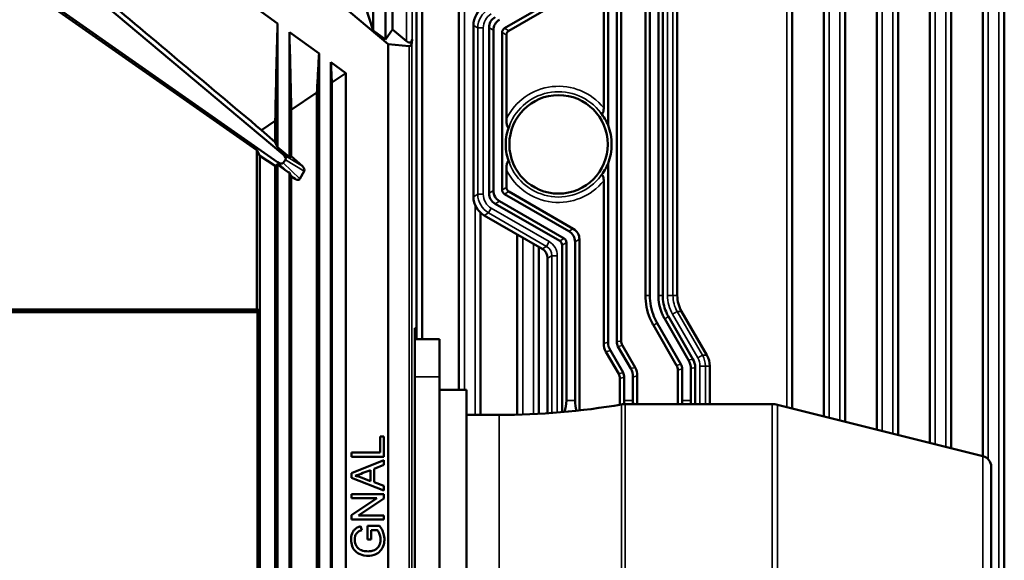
# Model space of a CAD drawing. Header units: millimetres. Extents: x 0 to 4638, y -120 to 1188.
# Tile 76 of 256: x 490 to 581, y 612 to 662. Entities that reach past the tile are written whole.
import ezdxf

# ---------------------------------------------------------------- set-up
doc = ezdxf.new("R2010")
doc.units = ezdxf.units.MM
doc.header["$LTSCALE"] = 2
doc.layers.add('Sichtbar (ISO)', color=7, linetype='Continuous', lineweight=50)
doc.layers.add('Sichtbar schmal (ISO)', color=7, linetype='Continuous', lineweight=35)

msp = doc.modelspace()

# ---------------------------------------------------------------- linework, layer by layer
at = {"layer": 'Sichtbar (ISO)'}
for p, q in [((526.2447, 912.3402), (526.2447, 633.4579)), ((526.7822, 632.4579), (526.7822, 747.6414)), ((530.1822, 747.6414), (530.1822, 627.7564)), ((522.2572, 701.9419), (522.2572, 660.9707)), ((523.3894, 700.5513), (523.3894, 660.15)), ((524.0375, 699.311), (524.0375, 661.0715)), ((570.8072, 697.5135), (570.8072, 623.5985)), ((573.7072, 622.8735), (573.7072, 697.5135)), ((575.7072, 697.5135), (575.7072, 622.3735)), ((578.6072, 621.6485), (578.6072, 697.5135)), ((580.6072, 697.5436), (580.6072, 603.0426)), ((568.8072, 624.0985), (568.8072, 696.2559)), ((565.9072, 691.2405), (565.9072, 624.8235)), ((563.9072, 625.3235), (563.9072, 687.7817)), ((480.511, 685.5337), (513.4099, 661.6313)), ((561.0072, 682.7663), (561.0072, 626.0485)), ((513.9343, 649.5064), (480.3234, 677.7093)), ((513.4124, 648.805), (477.8947, 673.6747)), ((477.8947, 673.4458), (511.5089, 649.9088)), ((543.5677, 668.3155), (543.5677, 653.8233)), ((543.9719, 668.7654), (543.9719, 652.2188)), ((544.7719, 668.7716), (544.7719, 632.2014)), ((545.176, 668.3217), (545.176, 632.3098)), ((513.751, 668.0058), (523.6466, 659.7025)), ((547.4213, 667.0254), (547.4213, 636.5002)), ((547.8254, 667.0087), (547.8254, 636.5002)), ((548.6254, 666.5606), (548.6254, 636.5002)), ((549.0296, 666.3945), (549.0296, 636.5002)), ((534.3874, 661.1731), (540.3554, 664.6187)), ((540.7595, 664.3853), (534.7916, 660.9398)), ((550.3719, 636.5002), (550.3719, 663.8367)), ((521.5519, 663.1572), (522.2572, 660.9707)), ((513.4099, 661.6313), (513.4099, 650.1913)), ((522.2572, 660.9707), (523.3894, 660.15)), ((524.0375, 661.0715), (523.3894, 660.15)), ((524.0375, 661.0715), (525.3491, 659.971)), ((531.5246, 661.44), (531.5246, 645.6151)), ((532.9668, 645.9438), (532.9668, 661.2266)), ((533.3709, 646.1771), (533.3709, 660.9933)), ((514.5099, 660.8321), (514.5099, 649.2683)), ((514.5099, 660.8321), (517.2447, 658.8452)), ((525.8251, 659.8378), (525.8472, 660.1488)), ((534.1709, 646.239), (534.1709, 660.7981)), ((534.5751, 652.8082), (534.5751, 660.5648)), ((523.6466, 593.1493), (523.6466, 659.7025)), ((525.577, 659.5376), (523.6466, 659.7025)), ((517.2447, 658.8452), (517.2447, 589.1112)), ((518.3447, 658.046), (518.3447, 589.1112)), ((518.3447, 658.046), (519.7336, 657.0368)), ((518.4366, 656.1621), (519.7336, 657.0368)), ((519.7336, 657.0368), (519.7336, 589.3116)), ((518.4366, 656.1621), (518.4366, 589.0976)), ((514.6763, 653.6261), (517.0548, 655.2302)), ((517.0548, 655.2302), (517.0548, 589.0828)), ((514.6763, 653.6261), (514.6763, 649.3459)), ((511.9264, 651.7714), (513.1948, 652.6269)), ((513.1948, 652.6269), (513.1948, 650.6526)), ((511.9264, 651.7714), (513.1948, 650.6526)), ((513.4099, 650.1913), (513.1948, 650.6526)), ((513.4099, 650.1913), (514.5099, 649.2683)), ((511.7709, 649.4056), (511.5089, 649.9088)), ((511.5089, 649.9088), (511.5089, 635.1956)), ((511.7709, 602.1041), (511.7709, 649.4056)), ((511.7709, 649.4056), (513.1948, 648.4657)), ((514.5099, 649.2683), (514.6763, 649.3459)), ((514.6763, 649.3459), (515.7091, 648.4349)), ((513.4099, 648.5777), (513.1948, 648.4657)), ((513.1948, 648.4657), (513.1948, 602.0852)), ((513.4099, 648.5777), (513.4099, 602.104)), ((513.4099, 648.5777), (514.298, 647.9559)), ((513.9319, 648.7354), (514.1417, 649.0349)), ((543.9719, 648.685), (543.9719, 632.1727)), ((514.5099, 647.8441), (514.5099, 601.5975)), ((514.5668, 647.6981), (514.6763, 647.4879)), ((514.6763, 647.4879), (514.6763, 601.4106)), ((514.6763, 647.4879), (515.0288, 647.2552)), ((515.8844, 647.9828), (515.4785, 647.2526)), ((534.5751, 646.4723), (534.5751, 648.0956)), ((543.5677, 647.0804), (543.5677, 632.0643)), ((540.3554, 642.4184), (534.3874, 645.864)), ((534.7916, 646.0973), (540.7595, 642.6517)), ((532.1822, 644.87), (532.1822, 644.8751)), ((539.4976, 641.5232), (533.5297, 644.9688)), ((539.9018, 641.7565), (533.9338, 645.2021)), ((532.1822, 625.4519), (532.1822, 644.1331)), ((537.8722, 640.7964), (532.524, 643.8841)), ((535.5822, 642.1185), (535.5822, 625.4733)), ((537.5822, 625.5541), (537.5822, 640.9638)), ((539.7141, 625.7066), (539.7141, 641.1482)), ((540.1183, 641.3815), (540.1183, 626.7863)), ((540.9183, 641.4434), (540.9183, 626.7863)), ((541.3224, 641.6767), (541.3224, 625.8673)), ((538.3719, 639.9309), (538.3719, 625.6025)), ((444.1465, 635.1519), (511.6429, 635.1519)), ((444.2447, 634.9519), (511.5447, 634.9519)), ((444.2805, 635.1956), (511.5089, 635.1956)), ((511.5089, 635.1956), (511.6429, 635.1519)), ((511.5447, 634.9519), (511.5447, 601.9519)), ((511.6429, 635.1519), (511.6429, 602.2519)), ((551.8205, 630.6178), (549.5556, 634.5384)), ((553.1037, 630.9675), (550.774, 635.0002)), ((550.3052, 630.0258), (548.163, 633.7339)), ((550.7093, 630.1341), (548.5129, 633.9361)), ((551.4164, 630.5094), (549.2056, 634.3363)), ((526.1145, 633.4579), (526.1145, 598.4457)), ((526.2447, 633.4579), (526.1145, 633.4579)), ((528.3937, 632.4579), (526.1145, 632.4579)), ((528.3937, 628.9559), (528.3937, 632.4579)), ((545.2921, 631.8766), (546.467, 629.843)), ((543.7768, 631.2846), (544.9516, 629.251)), ((544.1809, 631.3929), (545.3557, 629.3593)), ((544.888, 631.7682), (546.0628, 629.7346)), ((546.676, 629.0632), (546.676, 626.4519)), ((550.4213, 629.5926), (550.4213, 626.4519)), ((550.8254, 626.7863), (550.8254, 629.7009)), ((551.6254, 626.7863), (551.6254, 629.7296)), ((552.0296, 629.838), (552.0296, 626.4519)), ((553.3719, 626.4519), (553.3719, 629.9675)), ((528.3937, 628.9559), (528.3937, 602.9475)), ((545.0677, 628.8178), (545.0677, 626.3956)), ((545.4719, 626.7863), (545.4719, 628.9261)), ((546.2719, 628.9548), (546.2719, 626.7863)), ((530.8937, 627.7564), (528.3937, 627.7564)), ((530.8937, 627.7564), (530.8937, 604.1468)), ((545.5663, 626.4519), (559.1475, 626.4519)), ((578.6362, 621.6412), (559.6325, 626.3922)), ((530.8937, 625.4519), (533.8937, 625.4519)), ((522.8899, 623.4522), (523.2411, 623.4522)), ((522.8899, 621.9775), (522.8899, 623.4522)), ((523.2411, 623.4522), (523.2411, 621.5817)), ((520.2634, 621.9775), (522.8899, 621.9775)), ((520.2634, 621.5817), (520.2634, 621.9775)), ((523.2411, 621.5817), (520.2634, 621.5817)), ((520.2634, 620.0573), (523.2411, 621.2815)), ((523.2411, 621.2815), (523.2411, 620.8306)), ((520.2634, 619.63), (520.2634, 620.0573)), ((522.0185, 619.3444), (522.0185, 620.3589)), ((523.2411, 620.8306), (522.3392, 620.4814)), ((522.3392, 620.4814), (522.3392, 619.2303)), ((579.3937, 620.6711), (579.3937, 611.2327)), ((523.2411, 618.4808), (520.2634, 619.63)), ((521.1448, 619.6729), (522.0185, 619.3444)), ((522.3392, 619.2303), (523.2411, 618.9011)), ((520.2634, 618.1439), (523.2411, 618.1439)), ((520.2634, 617.7641), (520.2634, 618.1439)), ((523.2411, 618.9011), (523.2411, 618.4808)), ((523.2411, 618.1439), (523.2411, 617.7373)), ((522.6012, 617.7641), (520.2634, 617.7641)), ((520.2634, 616.1922), (522.6012, 617.7641)), ((523.2411, 617.7373), (520.901, 616.1654)), ((520.2634, 615.7857), (520.2634, 616.1922)), ((523.2411, 615.7857), (520.2634, 615.7857)), ((520.901, 616.1654), (523.2411, 616.1654)), ((523.2411, 616.1654), (523.2411, 615.7857)), ((521.096, 615.1609), (521.1935, 614.8033)), ((521.7222, 615.2053), (522.8267, 615.2053)), ((521.7237, 613.9381), (521.7222, 615.2053)), ((522.6279, 614.8179), (522.0733, 614.8179)), ((522.0733, 614.8179), (522.0733, 613.9381)), ((522.0733, 613.9381), (521.7237, 613.9381))]:
    msp.add_line(p, q, dxfattribs=at)
msp.add_circle((539.3947, 650.4519), 4.5502, dxfattribs=at)
for centre, radius, start, end in [((539.3947, 650.4519), 4.9064, 338.892307, 21.107693), ((533.8937, 692.0769), 66.625, 270, 279.793214), ((545.5663, 624.4519), 2, 90, 99.793214), ((559.1475, 624.4519), 2, 75.963757, 90), ((578.3937, 620.6711), 1, 0, 75.963757)]:
    msp.add_arc(centre, radius, start, end, dxfattribs=at)
for centre, major_axis, ratio, start_param, end_param in [((533.5258, 661.4386), (-1.7335, 1.0008), 0.999188, 5.7599382, 6.8064324), ((534.4679, 661.01), (-1.3531, 0.7812), 0.8320503, 5.8353529, 6.7310177), ((534.872, 660.7766), (-1.3531, 0.7812), 0.8320503, 5.8353529, 6.7310177), ((534.7483, 660.7148), (0.5204, -0.3005), 0.8320503, 2.6937603, 3.5894251), ((535.1524, 660.4814), (0.5204, -0.3005), 0.8320503, 2.6937603, 3.5894251), ((525.3491, 660.6237), (-0.3536, 0.7582), 0.4663077, 2.3561945, 3.8397244), ((525.327, 660.3126), (0.3536, -0.7582), 0.4663077, 6.0213859, 6.981317), ((67.8505, 569.1474), (0, -905.3634), 0.5, 1.6670551, 1.6691458), ((539.6757, 650.4519), (4.6465, 0), 0.9981691, 0.3908331, 0.6798689), ((539.116, 650.4519), (-4.6073, 0), 0.9981691, 5.8937779, 6.6725927), ((513.6327, 649.3541), (-0.5145, 0.3106), 0.4991402, 3.1077625, 4.4090719), ((513.4804, 649.1365), (-0.437, 0.419), 0.4955722, 1.8733764, 3.2181083), ((515.4539, 648.2545), (-0.4226, 0.2845), 0.5875033, 3.1917451, 4.4930546), ((539.6757, 650.4519), (4.6465, 0), 0.9981691, 5.6033164, 5.8923522), ((514.3659, 648.2875), (-0.437, 0.419), 0.4955722, 1.8733764, 2.3165014), ((514.5486, 648.1123), (-0.0852, 0.4821), 0.2035954, 2.1243786, 2.5675036), ((515.0876, 647.5955), (-0.3564, 0.3869), 0.5679683, 1.9823176, 3.3270495), ((535.1524, 646.5557), (0.5204, 0.3005), 0.8320503, 2.6937603, 3.5894251), ((533.5258, 645.6165), (-1.7335, -1.0008), 0.999188, 5.7599382, 6.8064324), ((534.4679, 646.1604), (1.3531, 0.7812), 0.8320503, 2.6937603, 3.5894251), ((534.872, 646.3938), (1.3531, 0.7812), 0.8320503, 2.6937603, 3.5894251), ((534.7483, 646.3223), (0.5204, 0.3005), 0.8320503, 2.6937603, 3.5894251), ((539.4172, 641.2267), (1.3531, 0.7812), 0.8320503, 5.8353529, 6.7310177), ((539.8213, 641.4601), (1.3531, 0.7812), 0.8320503, 5.8353529, 6.7310177), ((539.1368, 641.0649), (-0.5204, -0.3005), 0.8320503, 2.6937603, 3.5894251), ((539.5409, 641.2982), (-0.5204, -0.3005), 0.8320503, 2.6937603, 3.5894251), ((537.3712, 639.9302), (0.8667, 0.5004), 0.999188, 5.7599382, 6.8064324), ((553.3737, 636.5002), (-3.0018, 0), 0.9993908, 0, 0.5235988), ((545.6462, 632.2037), (2.0255, 0.543), 0.8583483, 2.9154149, 3.3677704), ((546.0503, 632.312), (2.0255, 0.543), 0.8583483, 2.9154149, 3.3677704), ((545.9266, 632.2788), (1.1253, 0.3017), 0.8583483, 2.9154149, 3.3677704), ((546.3307, 632.3872), (1.1253, 0.3017), 0.8583483, 2.9154149, 3.3677704), ((551.3706, 629.9675), (2.0012, 0), 0.9993908, 0, 0.5235988), ((549.2666, 629.5152), (-1.1253, -0.3017), 0.8583483, 2.9154149, 3.3677704), ((549.6707, 629.6235), (-1.1253, -0.3017), 0.8583483, 2.9154149, 3.3677704), ((549.547, 629.5903), (-2.0255, -0.543), 0.8583483, 2.9154149, 3.3677704), ((549.9511, 629.6987), (-2.0255, -0.543), 0.8583483, 2.9154149, 3.3677704), ((543.913, 628.7404), (1.1253, 0.3017), 0.8583483, 6.0570076, 6.509363), ((544.3172, 628.8487), (1.1253, 0.3017), 0.8583483, 6.0570076, 6.509363), ((544.1934, 628.8155), (-2.0255, -0.543), 0.8583483, 2.9154149, 3.3677704), ((544.5975, 628.9239), (-2.0255, -0.543), 0.8583483, 2.9154149, 3.3677704), ((538.9636, 626.7863), (0, -2), 0.5773503, 1.0126494, 1.5707963), ((542.073, 626.7863), (0, -2), 0.5773503, 4.712389, 5.2063845), ((544.3172, 626.7863), (0, -2), 0.5773503, 1.4012283, 1.5707963), ((547.4266, 626.7863), (0, -2), 0.5773503, 4.712389, 4.8803939), ((549.6707, 626.7863), (0, -2), 0.5773503, 1.4027914, 1.5707963), ((552.7801, 626.7863), (0, -2), 0.5773503, 4.712389, 4.8803939), ((518.4471, 607.8782), (2.0122, 11.9779), 0.5540779, 6.1780388, 6.2654822)]:
    msp.add_ellipse(centre, major_axis=major_axis, ratio=ratio, start_param=start_param, end_param=end_param, dxfattribs=at)
for points, knots in [([(480.7621, 677.9138), (485.8978, 673.6064), (491.2307, 669.133), (501.4982, 660.5199), (506.7847, 656.0849), (511.9264, 651.7714)], [-4.0113493, -4.0113493, -4.0113493, -4.0113493, -2.0134143, -2.0134143, 0, 0, 0, 0]), ([(513.4099, 661.6313), (513.3721, 660.1312), (513.3353, 658.6311), (513.2635, 655.6291), (513.2286, 654.1287), (513.1948, 652.6269)], [0, 0, 0, 0, 0.45216585, 0.45216585, 0.90436242, 0.90436242, 0.90436242, 0.90436242]), ([(514.5099, 660.8321), (514.5388, 659.6314), (514.5671, 658.4308), (514.6226, 656.0285), (514.6498, 654.8277), (514.6763, 653.6261)], [-0.72356898, -0.72356898, -0.72356898, -0.72356898, -0.3617907, -0.3617907, 0, 0, 0, 0]), ([(517.2447, 658.8452), (517.2124, 658.2428), (517.1804, 657.6404), (517.1171, 656.4354), (517.0858, 655.8328), (517.0548, 655.2302)], [0, 0, 0, 0, 0.18174803, 0.18174803, 0.36349678, 0.36349678, 0.36349678, 0.36349678]), ([(543.5677, 653.8233), (543.5677, 653.7193), (543.5589, 653.5957), (543.5309, 653.4675), (543.5202, 653.43), (543.5001, 653.3793), (543.4878, 653.3553), (543.465, 653.3237), (543.4504, 653.3098), (543.424, 653.2952), (543.4074, 653.2921), (543.3769, 653.2956), (543.3575, 653.3046), (543.3246, 653.3283), (543.3056, 653.3476), (543.2891, 653.3678)], [-0.290405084, -0.290405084, -0.290405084, -0.290405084, -0.25920028, -0.25920028, -0.248412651, -0.248412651, -0.239815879, -0.239815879, -0.231749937, -0.231749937, -0.223392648, -0.223392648, -0.21343002, -0.21343002, -0.202433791, -0.202433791, -0.202433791, -0.202433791]), ([(534.8537, 652.1978), (534.835, 652.1525), (534.8127, 652.1052), (534.7761, 652.0515), (534.7577, 652.0313), (534.7341, 652.0217), (534.7261, 652.0205), (534.7131, 652.0226), (534.7056, 652.0261), (534.6847, 652.0425), (534.6699, 652.0676), (534.6331, 652.1562), (534.6156, 652.2492), (534.584, 652.4752), (534.5751, 652.6564), (534.5751, 652.8082)], [-0.26054267, -0.26054267, -0.26054267, -0.26054267, -0.24380007, -0.24380007, -0.23332125, -0.23332125, -0.22931633, -0.22931633, -0.22549589, -0.22549589, -0.21580984, -0.21580984, -0.19095236, -0.19095236, -0.14542391, -0.14542391, -0.14542391, -0.14542391]), ([(534.5751, 648.0956), (534.5751, 648.2473), (534.584, 648.4286), (534.6156, 648.6545), (534.6331, 648.7476), (534.6699, 648.8361), (534.6847, 648.8613), (534.7056, 648.8776), (534.7131, 648.8811), (534.7261, 648.8832), (534.7341, 648.8821), (534.7577, 648.8724), (534.7761, 648.8522), (534.8127, 648.7986), (534.835, 648.7513), (534.8537, 648.706)], [-0.36131335, -0.36131335, -0.36131335, -0.36131335, -0.3157849, -0.3157849, -0.29092742, -0.29092742, -0.28124137, -0.28124137, -0.27742094, -0.27742094, -0.27341602, -0.27341602, -0.26293719, -0.26293719, -0.24619459, -0.24619459, -0.24619459, -0.24619459]), ([(543.2891, 647.536), (543.3056, 647.5561), (543.3246, 647.5755), (543.3575, 647.5991), (543.3769, 647.6081), (543.4074, 647.6117), (543.424, 647.6086), (543.4504, 647.5939), (543.465, 647.5801), (543.4878, 647.5484), (543.5001, 647.5244), (543.5202, 647.4738), (543.5309, 647.4363), (543.5589, 647.308), (543.5677, 647.1845), (543.5677, 647.0804)], [-0.204030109, -0.204030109, -0.204030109, -0.204030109, -0.19303388, -0.19303388, -0.183071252, -0.183071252, -0.174713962, -0.174713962, -0.16664802, -0.16664802, -0.158051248, -0.158051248, -0.14726362, -0.14726362, -0.116058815, -0.116058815, -0.116058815, -0.116058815]), ([(548.163, 633.7339), (548.1335, 633.785), (548.1048, 633.8365), (547.9914, 634.048), (547.9141, 634.2112), (547.7066, 634.7103), (547.6005, 635.0571), (547.4572, 635.773), (547.4213, 636.1347), (547.4213, 636.5002)], [0.0000052, 0.0000052, 0.0000052, 0.0000052, 0.06083726, 0.06083726, 0.24866981, 0.24866981, 0.6243349, 0.6243349, 1, 1, 1, 1]), ([(548.5129, 633.9361), (548.4856, 633.9834), (548.459, 634.0311), (548.3539, 634.2272), (548.2822, 634.3784), (548.0899, 634.8411), (547.9915, 635.1626), (547.8587, 635.8262), (547.8254, 636.1614), (547.8254, 636.5002)], [0, 0, 0, 0, 0.0608234, 0.0608234, 0.2486587, 0.2486587, 0.6243294, 0.6243294, 1, 1, 1, 1]), ([(549.2056, 634.3363), (549.1826, 634.3762), (549.1602, 634.4164), (549.0715, 634.5818), (549.011, 634.7095), (548.8487, 635.0999), (548.7656, 635.3713), (548.6535, 635.9313), (548.6254, 636.2143), (548.6254, 636.5002)], [0, 0, 0, 0, 0.0607469, 0.0607469, 0.2485975, 0.2485975, 0.6242988, 0.6242988, 1, 1, 1, 1]), ([(549.5556, 634.5384), (549.5347, 634.5746), (549.5144, 634.6111), (549.434, 634.7611), (549.3791, 634.8768), (549.232, 635.2308), (549.1567, 635.4767), (549.055, 635.9845), (549.0296, 636.241), (549.0296, 636.5002)], [0, 0, 0, 0, 0.0607469, 0.0607469, 0.2485975, 0.2485975, 0.6242988, 0.6242988, 1, 1, 1, 1]), ([(522.0185, 620.3589), (521.7792, 620.2683), (521.54, 620.1778), (521.0887, 620.0069), (520.8087, 619.9008), (520.5765, 619.8345)], [-0.15412883, -0.15412883, -0.15412883, -0.15412883, -0.07243667, -0.07243667, 0, 0, 0, 0]), ([(522.8267, 615.2053), (522.9348, 615.0694), (523.0294, 614.9234), (523.1691, 614.6334), (523.2186, 614.4937), (523.2998, 614.1247), (523.2983, 613.924), (523.2607, 613.5599), (523.2054, 613.3635), (523.0586, 613.0757), (522.9653, 612.9205), (522.6426, 612.6476), (522.4728, 612.5717), (522.0578, 612.4335), (521.7981, 612.4299), (521.3013, 612.4656), (521.0759, 612.5601), (520.7986, 612.6967), (520.6668, 612.7913), (520.5044, 612.9722), (520.3923, 613.1092), (520.2436, 613.5227), (520.2147, 613.7163), (520.2108, 614.0722), (520.2264, 614.2778), (520.3488, 614.6091), (520.4152, 614.7389), (520.569, 614.905), (520.6472, 614.9751), (520.875, 615.0936), (520.9855, 615.1322), (521.096, 615.1609)], [-2.7374988, -2.7374988, -2.7374988, -2.7374988, -2.6074125, -2.6074125, -2.4963725, -2.4963725, -2.3243973, -2.3243973, -2.1000957, -2.1000957, -1.9747454, -1.9747454, -1.8570806, -1.8570806, -1.6252021, -1.6252021, -1.2035676, -1.2035676, -0.7275639, -0.7275639, -0.4978319, -0.4978319, -0.3129695, -0.3129695, -0.1619768, -0.1619768, -0.0769225, -0.0769225, -0.0342448, -0.0342448, 0, 0, 0, 0]), ([(521.1935, 614.8033), (521.0871, 614.7721), (520.9756, 614.7291), (520.8258, 614.6322), (520.7671, 614.5838), (520.654, 614.4216), (520.6065, 614.3146), (520.5647, 614.1371), (520.5438, 614.0247), (520.5614, 613.6526), (520.6074, 613.5262), (520.6797, 613.3558), (520.7382, 613.26), (520.8642, 613.1307), (520.9665, 613.0384), (521.1841, 612.941), (521.3556, 612.8664), (521.753, 612.8412), (522.0147, 612.8369), (522.4191, 612.9754), (522.5239, 613.0467), (522.6843, 613.1862), (522.754, 613.2785), (522.8342, 613.4417), (522.8925, 613.5667), (522.9435, 613.8871), (522.9445, 614.0561), (522.8684, 614.3925), (522.8096, 614.5179), (522.7391, 614.6627), (522.6887, 614.7492), (522.6279, 614.8179)], [-4.5404921, -4.5404921, -4.5404921, -4.5404921, -3.4935615, -3.4935615, -2.859313, -2.859313, -2.1972416, -2.1972416, -1.8628696, -1.8628696, -1.4486804, -1.4486804, -0.8150091, -0.8150091, -0.4261351, -0.4261351, -0.2709815, -0.2709815, -0.199985, -0.199985, -0.15627, -0.15627, -0.1019656, -0.1019656, -0.072448, -0.072448, -0.0483858, -0.0483858, -0.027515, -0.027515, 0, 0, 0, 0])]:
    msp.add_open_spline(points, degree=3, knots=knots, dxfattribs=at)
at = {"layer": 'Sichtbar schmal (ISO)'}
for p, q in [((526.2822, 632.4579), (526.2822, 748.1414)), ((530.6822, 748.1414), (530.6822, 627.7564)), ((525.3491, 659.971), (525.3491, 697.7479)), ((570.3072, 697.5135), (570.3072, 623.7235)), ((574.2072, 622.7485), (574.2072, 697.5135)), ((575.2072, 697.5135), (575.2072, 622.4985)), ((579.1072, 621.3717), (579.1072, 697.5137)), ((580.1072, 697.5261), (580.1072, 602.0222)), ((525.8472, 696.964), (525.8472, 660.1488)), ((569.3072, 623.9735), (569.3072, 697.242)), ((565.4072, 690.3758), (565.4072, 624.9485)), ((564.4072, 625.1985), (564.4072, 688.6464)), ((560.5072, 681.9016), (560.5072, 626.1735)), ((549.47, 636.5002), (549.47, 664.2389)), ((549.9697, 664.2389), (549.9697, 636.5002)), ((531.5246, 661.44), (531.9268, 661.2078)), ((531.9268, 661.2078), (531.9268, 645.8473)), ((531.9268, 661.2078), (532.4265, 661.2078)), ((532.4265, 645.8473), (532.4265, 661.2078)), ((532.9668, 661.2266), (533.3709, 660.9933)), ((534.7916, 660.9398), (534.3874, 661.1731)), ((534.1709, 660.7981), (534.5751, 660.5648)), ((525.577, 595.1127), (525.577, 659.5376)), ((525.8251, 659.8378), (525.8251, 595.1127)), ((513.9343, 649.5064), (515.7091, 648.4349)), ((514.298, 647.9559), (513.4124, 648.805)), ((513.9319, 648.7354), (515.4785, 647.2526)), ((515.8844, 647.9828), (514.1417, 649.0349)), ((515.0288, 647.2552), (514.5668, 647.6981)), ((534.1709, 646.239), (534.5751, 646.4723)), ((531.9268, 645.8473), (531.5246, 645.6151)), ((532.4265, 645.8473), (531.9268, 645.8473)), ((532.9668, 645.9438), (533.3709, 646.1771)), ((534.7916, 646.0973), (534.3874, 645.864)), ((531.6822, 625.4519), (531.6822, 644.8372)), ((533.176, 644.5491), (532.9262, 644.1163)), ((533.176, 644.5491), (538.5242, 641.4613)), ((533.9338, 645.2021), (533.5297, 644.9688)), ((532.524, 643.8841), (532.9262, 644.1163)), ((538.2744, 641.0286), (532.9262, 644.1163)), ((536.0822, 641.8298), (536.0822, 625.4878)), ((540.7595, 642.6517), (540.3554, 642.4184)), ((537.0822, 625.5282), (537.0822, 641.2525)), ((538.2744, 641.0286), (537.8722, 640.7964)), ((538.5242, 641.4613), (538.2744, 641.0286)), ((539.9018, 641.7565), (539.4976, 641.5232)), ((539.7141, 641.1482), (540.1183, 641.3815)), ((541.3224, 641.6767), (540.9183, 641.4434)), ((538.3719, 639.9309), (538.7741, 640.1631)), ((538.7741, 625.6309), (538.7741, 640.1631)), ((539.2738, 640.1631), (538.7741, 640.1631)), ((539.2738, 640.1631), (539.2738, 625.6695)), ((547.4213, 636.5002), (547.8254, 636.5002)), ((549.0296, 636.5002), (548.6254, 636.5002)), ((549.9697, 636.5002), (549.47, 636.5002)), ((549.9697, 636.5002), (550.3719, 636.5002)), ((549.5556, 634.5384), (549.2056, 634.3363)), ((550.3719, 635.0002), (549.9392, 634.7502)), ((552.2689, 630.7175), (549.9392, 634.7502)), ((550.774, 635.0002), (550.3719, 635.0002)), ((550.3719, 635.0002), (552.7016, 630.9675)), ((548.163, 633.7339), (548.5129, 633.9361)), ((543.5677, 632.0643), (543.9719, 632.1727)), ((544.7719, 632.2014), (545.176, 632.3098)), ((545.2921, 631.8766), (544.888, 631.7682)), ((544.1809, 631.3929), (543.7768, 631.2846)), ((552.7016, 630.9675), (552.2689, 630.7175)), ((552.7016, 630.9675), (553.1037, 630.9675)), ((550.3052, 630.0258), (550.7093, 630.1341)), ((551.4164, 630.5094), (551.8205, 630.6178)), ((544.9516, 629.251), (545.3557, 629.3593)), ((546.0628, 629.7346), (546.467, 629.843)), ((546.676, 629.0632), (546.2719, 628.9548)), ((550.8254, 629.7009), (550.4213, 629.5926)), ((552.0296, 629.838), (551.6254, 629.7296)), ((552.47, 626.4519), (552.47, 629.9675)), ((552.9697, 629.9675), (552.47, 629.9675)), ((552.9697, 629.9675), (552.9697, 626.4519)), ((553.3719, 629.9675), (552.9697, 629.9675)), ((528.3937, 628.9559), (526.1145, 628.9559)), ((545.4719, 628.9261), (545.0677, 628.8178)), ((540.1183, 626.7863), (540.9183, 626.7863)), ((545.2261, 605.481), (545.2261, 626.4227)), ((545.4719, 626.7863), (546.2719, 626.7863)), ((545.5663, 626.4519), (545.5663, 605.4519)), ((550.8254, 626.7863), (551.6254, 626.7863)), ((559.1475, 605.4519), (559.1475, 626.4519)), ((559.6325, 626.3922), (559.6325, 605.5116)), ((533.8937, 625.4519), (533.8937, 606.4519)), ((578.6362, 610.2625), (578.6362, 621.6412))]:
    msp.add_line(p, q, dxfattribs=at)
for radius, start, end in [(5.3648, 38.935053, 153.946156), (4.8651, 36.823287, 158.969526), (4.8651, 201.030474, 323.176713), (5.3648, 206.053844, 321.064947)]:
    msp.add_arc((539.3947, 650.4519), radius, start, end, dxfattribs=at)
for centre, major_axis, ratio, start_param, end_param in [((533.9274, 661.2067), (-1.7328, 1.0004), 0.9995937, 5.7599382, 6.8064324), ((533.9274, 661.2067), (-1.3001, 0.7506), 0.999188, 5.7599382, 6.8064324), ((533.9274, 645.8484), (-1.7328, -1.0004), 0.9995937, 5.7599382, 6.8064324), ((533.9274, 645.8484), (-1.3001, -0.7506), 0.999188, 5.7599382, 6.8064324), ((537.7728, 640.162), (0.8674, 0.5008), 0.9983777, 5.7599382, 6.8064324), ((537.7728, 640.162), (1.3001, 0.7506), 0.999188, 5.7599382, 6.8064324), ((552.9721, 636.5002), (-3.5021, 0), 0.9993908, 0, 0.5235988), ((552.9721, 636.5002), (-3.0024, 0), 0.999188, 0, 0.5235988), ((550.9691, 629.9675), (2.0006, 0), 0.9996952, 0, 0.5235988), ((550.9691, 629.9675), (1.5009, 0), 0.9993908, 0, 0.5235988)]:
    msp.add_ellipse(centre, major_axis=major_axis, ratio=ratio, start_param=start_param, end_param=end_param, dxfattribs=at)

doc.saveas('drawing.dxf')
